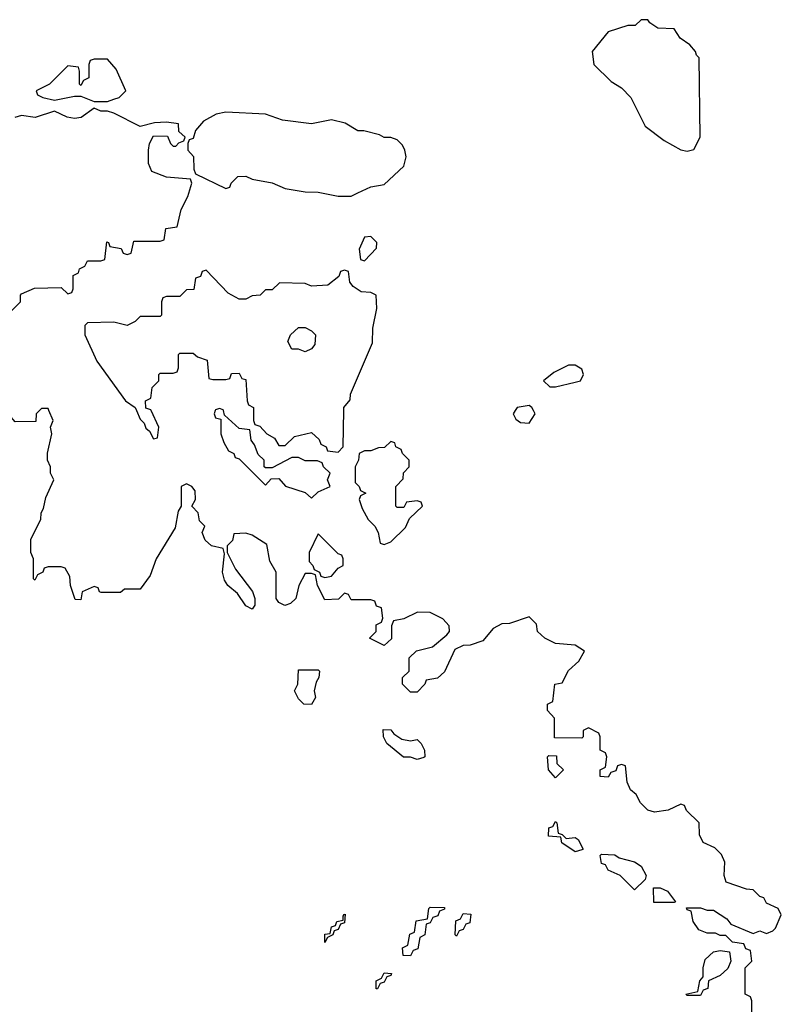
# Model space of a CAD drawing. Header units: inches. Extents: x 2710751 to 2829008, y 857003 to 965602.
# Tile 208 of 256: x 2732664 to 2734975, y 928199 to 931186. Entities that reach past the tile are written whole.
import ezdxf

# ---------------------------------------------------------------- set-up
doc = ezdxf.new("R2010")
doc.units = ezdxf.units.IN
doc.header["$MEASUREMENT"] = 0
doc.layers.add('C7932', color=7, linetype='Continuous')
doc.layers.add('C7933', color=7, linetype='Continuous')

msp = doc.modelspace()

# ---------------------------------------------------------------- linework, layer by layer
at = {"layer": 'C7932', "color": 2, "elevation": 14}
for points in [[(2732724, 930000), (2732714, 929990), (2732712.7, 929967.3), (2732650, 929966), (2732620.7, 930000)], [(2734886, 928170), (2734886, 928210), (2734882, 928222), (2734866, 928230), (2734866, 928310), (2734886, 928330), (2734882, 928362), (2734867.3, 928367.3), (2734862, 928382), (2734827.3, 928387.3), (2734807.3, 928407.3), (2734790, 928408), (2734775.3, 928415.3), (2734750, 928415.3), (2734725.2, 928425.2), (2734708, 928450), (2734702, 928482), (2734690, 928486), (2734688, 928492), (2734730, 928492), (2734750, 928484.7), (2734770, 928484.7), (2734810, 928458), (2734822, 928442), (2734890, 928414), (2734910, 928422), (2734930, 928414), (2734950, 928422), (2734958, 928430), (2734975.3, 928470), (2734966, 928490), (2734930, 928506), (2734922, 928522), (2734910, 928526), (2734890, 928546), (2734870, 928548), (2734808, 928570), (2734802, 928590), (2734804, 928630), (2734793.6, 928653.6), (2734773.6, 928673.6), (2734738, 928690), (2734727.3, 928712.7), (2734726, 928750), (2734687.3, 928787.3), (2734682, 928802), (2734670, 928806), (2734631.6, 928788.4), (2734590, 928782), (2734570, 928788), (2734548, 928810), (2734535.3, 928835.3), (2734518, 928850), (2734507.3, 928872.7), (2734502, 928922), (2734490, 928926), (2734478, 928922), (2734472.7, 928907.3), (2734458, 928902), (2734450, 928888), (2734426, 928890), (2734426, 928910), (2734442, 928918), (2734446, 928950), (2734442, 928962), (2734426, 928970), (2734426, 929010), (2734422, 929022), (2734390, 929038), (2734374, 929030), (2734374, 929010), (2734370, 929006), (2734287.3, 929007.3), (2734287.3, 929067.3), (2734266, 929090), (2734266, 929110), (2734282, 929118), (2734288, 929170), (2734310, 929174), (2734330, 929212), (2734360.4, 929239.6), (2734378, 929270), (2734350, 929288.7), (2734290, 929294), (2734258, 929310), (2734235.3, 929330), (2734232.7, 929352.7), (2734210, 929374), (2734150, 929354), (2734126.8, 929353.2), (2734100.7, 929339.3), (2734070, 929302), (2734031.3, 929288.7), (2734010, 929288), (2733984.7, 929275.3), (2733952.7, 929207.3), (2733931.6, 929188.4), (2733898, 929182), (2733894, 929170), (2733870, 929146), (2733850, 929146), (2733826, 929170), (2733826, 929190), (2733846, 929210), (2733846, 929250), (2733868.4, 929271.6), (2733916.4, 929283.6), (2733960.4, 929319.6), (2733968, 929330), (2733967.3, 929347.3), (2733948.4, 929368.4), (2733910, 929388), (2733871.6, 929388.4), (2733830, 929368), (2733798, 929362), (2733792.7, 929347.3), (2733792, 929308), (2733770, 929288), (2733726, 929310), (2733746, 929330), (2733746, 929350), (2733762, 929358), (2733766, 929370), (2733762, 929402), (2733747.3, 929407.3), (2733742, 929422), (2733730, 929426), (2733670, 929426), (2733662, 929442), (2733650, 929446), (2733632, 929428), (2733590, 929426), (2733568, 929470), (2733562, 929502), (2733550, 929506), (2733530, 929506), (2733511.3, 929470), (2733502, 929430), (2733485.4, 929414.6), (2733468.4, 929408.4), (2733450, 929418), (2733442, 929430), (2733442, 929510), (2733423.2, 929543.2), (2733414, 929594), (2733370, 929622), (2733350, 929628), (2733314, 929626), (2733310, 929606), (2733294, 929590), (2733294, 929570), (2733318.8, 929518.8), (2733371, 929451), (2733378, 929430), (2733378, 929410), (2733370, 929398), (2733350, 929408), (2733325.2, 929445.2), (2733295.3, 929470), (2733285.6, 929485.6), (2733279, 929510), (2733286, 929566), (2733282, 929582), (2733246, 929590), (2733227.3, 929607.3), (2733218, 929630), (2733226, 929650), (2733210, 929666), (2733206, 929690), (2733186, 929710), (2733198, 929730), (2733196.4, 929756.4), (2733186, 929770), (2733170, 929778), (2733154, 929770), (2733154, 929710), (2733145.4, 929694.6), (2733136, 929644), (2733078, 929550), (2733059.8, 929500.2), (2733030, 929458), (2732982, 929458), (2732970, 929448.7), (2732911.6, 929448.4), (2732906, 929450), (2732902, 929462), (2732890, 929466), (2732854, 929450), (2732850, 929426), (2732832.7, 929427.3), (2732818, 929470), (2732816.4, 929496.4), (2732802, 929522), (2732790, 929526), (2732750, 929526), (2732738, 929522), (2732734, 929510), (2732718, 929502), (2732710, 929486), (2732706, 929490), (2732706, 929550), (2732698, 929570), (2732698, 929610), (2732728, 929670), (2732728.7, 929690), (2732736.4, 929703.6), (2732743.1, 929736.9), (2732768, 929790), (2732758, 929810), (2732758, 929830), (2732748.7, 929850), (2732748.9, 929871.1), (2732762, 929930), (2732758, 929950), (2732766, 929970), (2732752.7, 930000)], [(2733018.4, 930000), (2733030, 929974), (2733042, 929962), (2733046.4, 929946.4), (2733058, 929938), (2733070, 929914), (2733082, 929918), (2733086, 929950), (2733062.9, 930000)], [(2733257.3, 930000), (2733254, 929990), (2733258, 929978), (2733274, 929974), (2733274, 929930), (2733283.6, 929903.6), (2733298, 929878), (2733314, 929870), (2733318, 929858), (2733330, 929854), (2733410, 929774), (2733427.3, 929792.7), (2733450, 929794), (2733471.1, 929771.1), (2733530, 929752), (2733550, 929734), (2733570, 929754), (2733606, 929770), (2733598, 929790), (2733606, 929810), (2733586, 929830), (2733582, 929842), (2733567.3, 929847.3), (2733530, 929848), (2733510, 929858), (2733490, 929858), (2733430, 929826), (2733410, 929826), (2733406, 929830), (2733406, 929850), (2733387.3, 929867.3), (2733376.4, 929896.4), (2733366, 929910), (2733362, 929942), (2733330, 929946), (2733286, 929986), (2733282.5, 930000)], [(2733374, 930000), (2733374, 929970), (2733378, 929958), (2733392.7, 929952.7), (2733414, 929930), (2733436.9, 929916.9), (2733450, 929894), (2733470, 929894), (2733498, 929922), (2733550, 929934), (2733572.7, 929912.7), (2733578, 929898), (2733594, 929890), (2733598, 929878), (2733630, 929874), (2733646, 929890), (2733647.8, 930000)], [(2734168, 930000), (2734162, 929990), (2734170, 929974), (2734183.6, 929963.6), (2734210, 929962), (2734228, 929990), (2734223, 930000)]]:
    msp.add_lwpolyline(points, dxfattribs=at)
for points in [[(2733790, 929906), (2733771.6, 929888.4), (2733752.7, 929887.3), (2733730, 929878), (2733710, 929878), (2733694, 929870), (2733692, 929850), (2733682, 929830), (2733682, 929782), (2733694, 929770), (2733698, 929758), (2733714, 929750), (2733698, 929742), (2733694, 929730), (2733703.6, 929703.6), (2733722, 929670), (2733742, 929650), (2733752, 929630), (2733758, 929598), (2733770, 929594), (2733790, 929602), (2733834.6, 929645.4), (2733847.3, 929672.7), (2733886, 929710), (2733882, 929722), (2733870, 929726), (2733838, 929722), (2733830, 929706), (2733810, 929706), (2733806, 929710), (2733806, 929770), (2733827.3, 929792.7), (2733828.4, 929811.6), (2733846, 929830), (2733846, 929850), (2733826, 929870), (2733822, 929882), (2733806, 929890), (2733802, 929902)], [(2733570, 929626), (2733542, 929570), (2733542, 929542), (2733554, 929530), (2733558, 929518), (2733574, 929510), (2733578, 929498), (2733590, 929494), (2733610, 929498), (2733630, 929522), (2733646, 929530), (2733646, 929550), (2733642, 929562), (2733630, 929566)], [(2733550, 929108.7), (2733526, 929110), (2733510, 929126), (2733498, 929150), (2733508, 929170), (2733510, 929214), (2733570, 929214), (2733574, 929210), (2733572, 929190), (2733563.6, 929176.4), (2733558, 929150), (2733562, 929130)], [(2733850, 928998), (2733870, 929002), (2733882, 928990), (2733892, 928970), (2733894, 928950), (2733890, 928948), (2733870, 928942), (2733850, 928948.7), (2733829.1, 928949.1), (2733778, 928990), (2733768, 929010), (2733767.3, 929032.7), (2733790, 929032), (2733799.6, 929019.6), (2733823.6, 929003.6)], [(2734290, 928886), (2734269, 928910), (2734266, 928950), (2734270, 928954), (2734292.7, 928952.7), (2734294, 928930), (2734314, 928910)], [(2734322, 928702), (2734350, 928704.7), (2734358.8, 928698.8), (2734374, 928670), (2734370, 928668), (2734350, 928662), (2734309, 928689), (2734306, 928706), (2734269.1, 928709.1), (2734270, 928734), (2734282, 928738), (2734290, 928754), (2734294, 928750), (2734298, 928718), (2734310, 928714)], [(2734530, 928546), (2734486, 928590), (2734450, 928606), (2734442, 928622), (2734430, 928626), (2734426, 928650), (2734430, 928654), (2734470, 928652), (2734483.6, 928643.6), (2734530, 928631), (2734550, 928618), (2734564.7, 928590), (2734562, 928578)], [(2734588, 928508), (2734587.3, 928552.7), (2734607.3, 928552.7), (2734630, 928542), (2734654, 928510), (2734650, 928508)], [(2733850, 928346), (2733827.3, 928347.3), (2733826, 928370), (2733842, 928378), (2733848.4, 928411.6), (2733862, 928418), (2733867.3, 928452.7), (2733902, 928458), (2733906, 928490), (2733910, 928494), (2733952.7, 928492.7), (2733952.7, 928487.3), (2733938, 928482), (2733932.7, 928467.3), (2733918, 928462), (2733910, 928446), (2733898, 928442), (2733894, 928410), (2733878, 928402), (2733872.7, 928367.3), (2733858, 928362)], [(2733590, 928386), (2733590, 928412), (2733606, 928414), (2733610, 928434), (2733622, 928438), (2733626, 928450), (2733646, 928454), (2733646, 928466), (2733649, 928471), (2733652, 928472), (2733650, 928446), (2733638, 928442), (2733630, 928426), (2733618, 928422), (2733614, 928410), (2733598, 928402)], [(2733990, 928406), (2733986, 928410), (2733987.3, 928452.7), (2734002, 928458), (2734010, 928474), (2734032.7, 928472.7), (2734030, 928446), (2734018, 928442), (2734010, 928426), (2733998, 928422)], [(2734690, 928226), (2734686, 928230), (2734722, 928238), (2734728, 928270), (2734738, 928282), (2734738, 928310), (2734744.7, 928335.3), (2734770, 928358), (2734790, 928362), (2734818, 928358), (2734822, 928330), (2734812.7, 928307.3), (2734790, 928286), (2734754, 928270), (2734752.7, 928247.3), (2734738, 928242), (2734730, 928226)], [(2733746, 928246), (2733746, 928270), (2733762, 928278), (2733770, 928294), (2733792.7, 928292.7), (2733790, 928286), (2733778, 928282), (2733770, 928266), (2733758, 928262), (2733750, 928246)]]:
    msp.add_lwpolyline(points, close=True, dxfattribs=at)
at = {"layer": 'C7933', "color": 2, "elevation": 14}
for points in [[(2734570, 931186), (2734550, 931186), (2734531.6, 931168.4), (2734510, 931168), (2734450, 931148.7), (2734401, 931090), (2734406, 931050), (2734458.8, 930998.8), (2734490, 930978.8), (2734518.8, 930950), (2734562.5, 930862.5), (2734619.8, 930819.8), (2734670, 930791), (2734690, 930786.8), (2734710, 930792), (2734728.7, 930830), (2734726, 931070), (2734718, 931078), (2734715.3, 931090), (2734698, 931110), (2734668, 931130), (2734650, 931158), (2734600.4, 931160.4), (2734576.4, 931176.4)], [(2732930, 931066), (2732890, 931066), (2732878, 931062), (2732874, 931050), (2732874, 931010), (2732858, 931002), (2732850, 930986), (2732846, 930990), (2732846, 931030), (2732842, 931042), (2732810, 931046), (2732754, 930990), (2732714, 930970), (2732718, 930958), (2732734, 930950), (2732770, 930942), (2732830, 930954), (2732850, 930954), (2732890, 930938), (2732930, 930938), (2732950, 930944.7), (2732966, 930950), (2732986, 930970), (2732956.4, 931036.4)], [(2733290, 930905.1), (2733260.3, 930899.7), (2733222.3, 930877.7), (2733198, 930850), (2733190, 930826), (2733178, 930822), (2733174, 930810), (2733174, 930790), (2733191.1, 930771.1), (2733192.7, 930732.7), (2733198, 930718), (2733290, 930674), (2733302, 930678), (2733306, 930690), (2733326, 930710), (2733350, 930711), (2733370, 930702), (2733430, 930690.8), (2733470, 930674), (2733530, 930664), (2733570, 930662.8), (2733630.9, 930650.9), (2733670, 930650.8), (2733690, 930660.7), (2733730, 930678.8), (2733770, 930686), (2733830, 930742), (2733837.2, 930770), (2733833.2, 930790), (2733825.6, 930805.6), (2733810, 930822), (2733790, 930828.7), (2733770, 930828.7), (2733756.4, 930836.4), (2733708.4, 930848.4), (2733690, 930848.7), (2733652, 930872), (2733610, 930882.7), (2733550, 930869.6), (2733461.2, 930881.2), (2733410, 930899.3)], [(2733730, 930528), (2733710, 930526), (2733694, 930490), (2733698, 930458), (2733710, 930454), (2733747.3, 930492.7), (2733748, 930510)], [(2733530, 930178), (2733510, 930186), (2733490, 930186), (2733478, 930210), (2733486, 930230), (2733510, 930252), (2733530, 930252), (2733550, 930242), (2733562, 930230), (2733559.6, 930200.4), (2733550, 930188)], [(2734350, 930138), (2734330, 930138), (2734284.7, 930115.3), (2734254, 930090), (2734272.7, 930072.7), (2734290, 930072), (2734350, 930086), (2734366, 930090), (2734375.3, 930110), (2734370, 930126)]]:
    msp.add_lwpolyline(points, close=True, dxfattribs=at)
for points in [[(2732626, 930290), (2732666, 930330), (2732666, 930350), (2732670, 930354), (2732708.9, 930371.1), (2732790, 930374), (2732810, 930354), (2732822, 930358), (2732826, 930370), (2732826, 930410), (2732842, 930418), (2732846, 930430), (2732862, 930438), (2732870, 930454), (2732910, 930454), (2732922, 930458), (2732928.4, 930511.6), (2732934, 930510), (2732938, 930498), (2732971.6, 930491.6), (2732978, 930478), (2732990, 930474), (2733002, 930478), (2733010, 930514), (2733090, 930514), (2733102, 930518), (2733107.3, 930552.7), (2733142, 930558), (2733154, 930610), (2733174, 930650), (2733186, 930690), (2733182, 930702), (2733110, 930708), (2733065.2, 930725.2), (2733055.3, 930750), (2733055.3, 930790), (2733058, 930810), (2733070, 930834), (2733112.7, 930832.7), (2733122, 930810), (2733130, 930802), (2733138, 930802), (2733147.3, 930812.7), (2733162, 930818), (2733166, 930830), (2733147.3, 930847.3), (2733146, 930870), (2733110, 930875.3), (2733073.6, 930873.6), (2733030, 930862), (2732950, 930902), (2732930, 930908.7), (2732910, 930908.7), (2732890, 930918), (2732850.5, 930889.5), (2732830, 930886), (2732808, 930890), (2732770, 930908.7), (2732710.6, 930889.4), (2732670, 930895.3), (2732649.2, 930889.2)], [(2733647.8, 930000), (2733648, 930010), (2733667.3, 930032.7), (2733668, 930050), (2733734.6, 930205.4), (2733735.3, 930250), (2733748, 930310), (2733746, 930350), (2733730, 930358), (2733700.4, 930360.4), (2733676.4, 930376.4), (2733666, 930390), (2733662, 930422), (2733650, 930426), (2733638, 930422), (2733632.7, 930407.3), (2733599.6, 930380.4), (2733550, 930378), (2733530, 930386), (2733452.7, 930387.3), (2733430, 930366), (2733410, 930366), (2733394, 930350), (2733370, 930348), (2733350, 930338), (2733330, 930338), (2733296.4, 930356.4), (2733230, 930426), (2733218, 930422), (2733212.7, 930407.3), (2733198, 930402), (2733192.7, 930367.3), (2733170, 930366), (2733150, 930346), (2733110, 930346), (2733098, 930342), (2733094, 930330), (2733094, 930290), (2733090, 930286), (2733030, 930286), (2733014, 930270), (2732990, 930258), (2732950, 930268), (2732870, 930266), (2732862, 930258), (2732862, 930230), (2732898, 930150), (2732984.7, 930030), (2733014, 930010), (2733018.4, 930000)], [(2733062.9, 930000), (2733062, 930002), (2733047.3, 930007.3), (2733046, 930030), (2733062, 930038), (2733066, 930070), (2733086, 930090), (2733086, 930110), (2733090, 930114), (2733130, 930114), (2733142, 930118), (2733146, 930130), (2733146, 930170), (2733150, 930174), (2733190, 930174), (2733203.6, 930163.6), (2733232.7, 930152.7), (2733238, 930098), (2733250, 930094), (2733290, 930094), (2733302, 930098), (2733307.3, 930112.7), (2733330, 930114), (2733338, 930098), (2733350, 930094), (2733354, 930030), (2733358, 930018), (2733374, 930010), (2733374, 930000)], [(2732752.7, 930000), (2732750, 930006), (2732730, 930006), (2732724, 930000)], [(2733282.5, 930000), (2733282, 930002), (2733270, 930006), (2733258, 930002), (2733257.3, 930000)], [(2734223, 930000), (2734218, 930010), (2734210, 930015.3), (2734174, 930010), (2734168, 930000)]]:
    msp.add_lwpolyline(points, dxfattribs=at)

doc.saveas('drawing.dxf')
